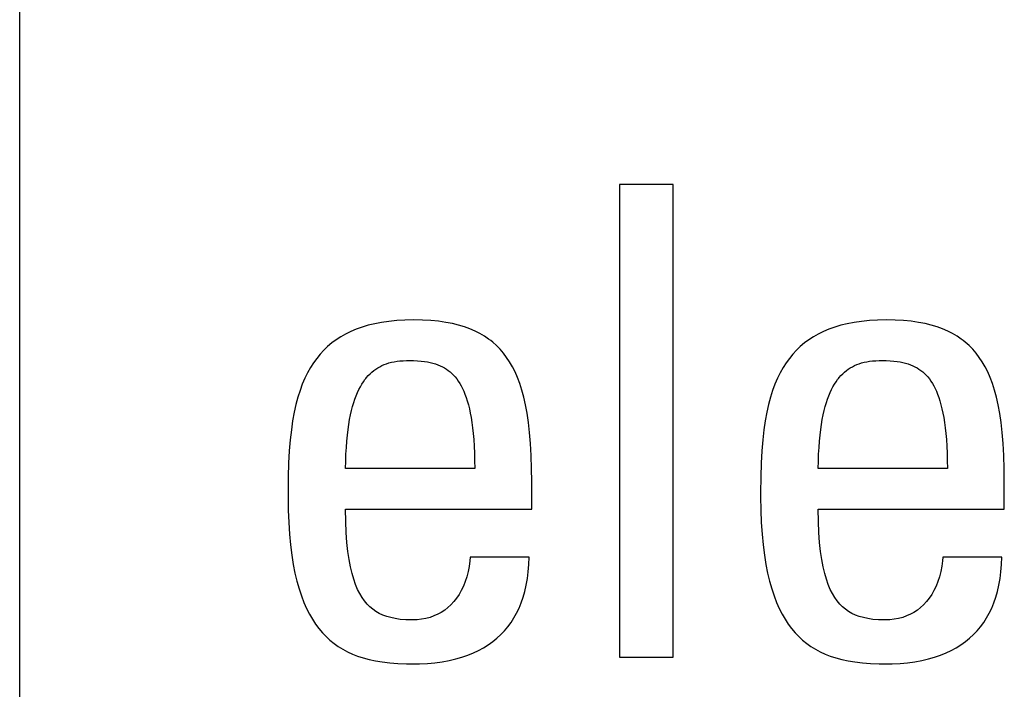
# Model space of a CAD drawing. Header units: millimetres. Extents: x -2579 to 1363, y -329 to 2298.
# Tile 54 of 256: x -1259.67 to -1256.22, y 1520.56 to 1522.91. Entities that reach past the tile are written whole.
import ezdxf

# ---------------------------------------------------------------- set-up
doc = ezdxf.new("R2010")
doc.units = ezdxf.units.MM
doc.header["$LTSCALE"] = 30.734
doc.layers.get('0').update_dxf_attribs({"linetype": 'CONTINUOUS'})

msp = doc.modelspace()

# ---------------------------------------------------------------- linework, layer by layer
at = {"color": 250, "true_color": 0x1c1c1c}
for p, q in [((-1259.6665, 1516.3272), (-1259.6665, 1526.4064)), ((-1257.5669, 1522.3308), (-1257.5669, 1520.6752)), ((-1257.379, 1522.3308), (-1257.5669, 1522.3308)), ((-1257.379, 1520.6752), (-1257.379, 1522.3308)), ((-1258.3739, 1521.8511), (-1258.3996, 1521.8474)), ((-1258.3467, 1521.8538), (-1258.3739, 1521.8511)), ((-1258.3177, 1521.8555), (-1258.3467, 1521.8538)), ((-1258.2869, 1521.8561), (-1258.3177, 1521.8555)), ((-1258.2559, 1521.8555), (-1258.2869, 1521.8561)), ((-1258.227, 1521.8539), (-1258.2559, 1521.8555)), ((-1258.2002, 1521.8513), (-1258.227, 1521.8539)), ((-1258.1752, 1521.8477), (-1258.2002, 1521.8513)), ((-1256.7192, 1521.8511), (-1256.7449, 1521.8474)), ((-1256.692, 1521.8538), (-1256.7192, 1521.8511)), ((-1256.663, 1521.8555), (-1256.692, 1521.8538)), ((-1256.6322, 1521.8561), (-1256.663, 1521.8555)), ((-1256.6012, 1521.8555), (-1256.6322, 1521.8561)), ((-1256.5723, 1521.8539), (-1256.6012, 1521.8555)), ((-1256.5455, 1521.8513), (-1256.5723, 1521.8539)), ((-1256.5205, 1521.8477), (-1256.5455, 1521.8513)), ((-1258.4884, 1521.8237), (-1258.5075, 1521.8156)), ((-1258.4681, 1521.8309), (-1258.4884, 1521.8237)), ((-1258.4466, 1521.8373), (-1258.4681, 1521.8309)), ((-1258.4238, 1521.8428), (-1258.4466, 1521.8373)), ((-1258.3996, 1521.8474), (-1258.4238, 1521.8428)), ((-1258.1518, 1521.8432), (-1258.1752, 1521.8477)), ((-1258.13, 1521.8379), (-1258.1518, 1521.8432)), ((-1258.1096, 1521.8317), (-1258.13, 1521.8379)), ((-1258.0905, 1521.8248), (-1258.1096, 1521.8317)), ((-1258.0725, 1521.8171), (-1258.0905, 1521.8248)), ((-1258.0556, 1521.8085), (-1258.0725, 1521.8171)), ((-1256.8337, 1521.8237), (-1256.8528, 1521.8156)), ((-1256.8134, 1521.8309), (-1256.8337, 1521.8237)), ((-1256.7919, 1521.8373), (-1256.8134, 1521.8309)), ((-1256.7691, 1521.8428), (-1256.7919, 1521.8373)), ((-1256.7449, 1521.8474), (-1256.7691, 1521.8428)), ((-1256.4971, 1521.8432), (-1256.5205, 1521.8477)), ((-1256.4753, 1521.8379), (-1256.4971, 1521.8432)), ((-1256.4549, 1521.8317), (-1256.4753, 1521.8379)), ((-1256.4358, 1521.8248), (-1256.4549, 1521.8317)), ((-1256.4178, 1521.8171), (-1256.4358, 1521.8248)), ((-1256.401, 1521.8085), (-1256.4178, 1521.8171)), ((-1258.5588, 1521.7867), (-1258.574, 1521.7754)), ((-1258.5427, 1521.7971), (-1258.5588, 1521.7867)), ((-1258.5256, 1521.8068), (-1258.5427, 1521.7971)), ((-1258.5075, 1521.8156), (-1258.5256, 1521.8068)), ((-1258.0397, 1521.7992), (-1258.0556, 1521.8085)), ((-1258.0248, 1521.7891), (-1258.0397, 1521.7992)), ((-1258.0176, 1521.7837), (-1258.0248, 1521.7891)), ((-1258.0107, 1521.7781), (-1258.0176, 1521.7837)), ((-1256.9041, 1521.7866), (-1256.9193, 1521.7754)), ((-1256.888, 1521.7971), (-1256.9041, 1521.7866)), ((-1256.8709, 1521.8068), (-1256.888, 1521.7971)), ((-1256.8528, 1521.8156), (-1256.8709, 1521.8068)), ((-1256.3851, 1521.7992), (-1256.401, 1521.8085)), ((-1256.3701, 1521.7891), (-1256.3851, 1521.7992)), ((-1256.363, 1521.7837), (-1256.3701, 1521.7891)), ((-1256.356, 1521.7781), (-1256.363, 1521.7837)), ((-1258.6019, 1521.7504), (-1258.6147, 1521.7365)), ((-1258.5884, 1521.7633), (-1258.6019, 1521.7504)), ((-1258.574, 1521.7754), (-1258.5884, 1521.7633)), ((-1257.9974, 1521.7663), (-1258.0107, 1521.7781)), ((-1257.9849, 1521.7536), (-1257.9974, 1521.7663)), ((-1257.9731, 1521.7399), (-1257.9849, 1521.7536)), ((-1256.9473, 1521.7503), (-1256.9601, 1521.7365)), ((-1256.9337, 1521.7633), (-1256.9473, 1521.7503)), ((-1256.9193, 1521.7754), (-1256.9337, 1521.7633)), ((-1256.3427, 1521.7663), (-1256.356, 1521.7781)), ((-1256.3302, 1521.7536), (-1256.3427, 1521.7663)), ((-1256.3184, 1521.7399), (-1256.3302, 1521.7536)), ((-1258.6268, 1521.7217), (-1258.6382, 1521.706)), ((-1258.6147, 1521.7365), (-1258.6268, 1521.7217)), ((-1258.3352, 1521.7126), (-1258.324, 1521.7135)), ((-1258.324, 1521.7135), (-1258.3122, 1521.7139)), ((-1258.3122, 1521.7139), (-1258.3052, 1521.714)), ((-1258.3052, 1521.714), (-1258.3036, 1521.714)), ((-1258.3036, 1521.714), (-1258.288, 1521.7137)), ((-1258.288, 1521.7137), (-1258.2741, 1521.7131)), ((-1258.2741, 1521.7131), (-1258.2615, 1521.7121)), ((-1257.9619, 1521.7252), (-1257.9731, 1521.7399)), ((-1257.9515, 1521.7095), (-1257.9619, 1521.7252)), ((-1256.9721, 1521.7217), (-1256.9835, 1521.706)), ((-1256.9601, 1521.7365), (-1256.9721, 1521.7217)), ((-1256.6805, 1521.7126), (-1256.6694, 1521.7135)), ((-1256.6694, 1521.7135), (-1256.6575, 1521.7139)), ((-1256.6575, 1521.7139), (-1256.6506, 1521.714)), ((-1256.6506, 1521.714), (-1256.649, 1521.714)), ((-1256.649, 1521.714), (-1256.6334, 1521.7137)), ((-1256.6334, 1521.7137), (-1256.6195, 1521.7131)), ((-1256.6195, 1521.7131), (-1256.6068, 1521.7121)), ((-1256.3073, 1521.7252), (-1256.3184, 1521.7399)), ((-1256.2968, 1521.7095), (-1256.3073, 1521.7252)), ((-1258.6489, 1521.6891), (-1258.6589, 1521.6711)), ((-1258.6382, 1521.706), (-1258.6489, 1521.6891)), ((-1258.4336, 1521.6733), (-1258.427, 1521.6787)), ((-1258.427, 1521.6787), (-1258.4203, 1521.6836)), ((-1258.4203, 1521.6836), (-1258.4133, 1521.6882)), ((-1258.4133, 1521.6882), (-1258.406, 1521.6924)), ((-1258.406, 1521.6924), (-1258.3984, 1521.6962)), ((-1258.3984, 1521.6962), (-1258.3906, 1521.6996)), ((-1258.3906, 1521.6996), (-1258.3824, 1521.7027)), ((-1258.3824, 1521.7027), (-1258.3739, 1521.7054)), ((-1258.3739, 1521.7054), (-1258.3649, 1521.7078)), ((-1258.3649, 1521.7078), (-1258.3555, 1521.7097)), ((-1258.3555, 1521.7097), (-1258.3456, 1521.7114)), ((-1258.3456, 1521.7114), (-1258.3352, 1521.7126)), ((-1258.2615, 1521.7121), (-1258.2499, 1521.7108)), ((-1258.2499, 1521.7108), (-1258.2391, 1521.7092)), ((-1258.2391, 1521.7092), (-1258.2291, 1521.7072)), ((-1258.2291, 1521.7072), (-1258.2197, 1521.7048)), ((-1258.2197, 1521.7048), (-1258.2108, 1521.7022)), ((-1258.2108, 1521.7022), (-1258.2025, 1521.6992)), ((-1258.2025, 1521.6992), (-1258.1945, 1521.6959)), ((-1258.1945, 1521.6959), (-1258.1869, 1521.6923)), ((-1258.1869, 1521.6923), (-1258.1797, 1521.6883)), ((-1258.1797, 1521.6883), (-1258.1728, 1521.684)), ((-1258.1728, 1521.684), (-1258.1662, 1521.6793)), ((-1258.1662, 1521.6793), (-1258.1598, 1521.6742)), ((-1257.9416, 1521.6925), (-1257.9515, 1521.7095)), ((-1257.9324, 1521.6742), (-1257.9416, 1521.6925)), ((-1256.9942, 1521.6891), (-1257.0043, 1521.6711)), ((-1256.9835, 1521.706), (-1256.9942, 1521.6891)), ((-1256.7789, 1521.6733), (-1256.7724, 1521.6787)), ((-1256.7724, 1521.6787), (-1256.7656, 1521.6836)), ((-1256.7656, 1521.6836), (-1256.7586, 1521.6882)), ((-1256.7586, 1521.6882), (-1256.7513, 1521.6924)), ((-1256.7513, 1521.6924), (-1256.7438, 1521.6962)), ((-1256.7438, 1521.6962), (-1256.7359, 1521.6996)), ((-1256.7359, 1521.6996), (-1256.7277, 1521.7027)), ((-1256.7277, 1521.7027), (-1256.7192, 1521.7054)), ((-1256.7192, 1521.7054), (-1256.7102, 1521.7078)), ((-1256.7102, 1521.7078), (-1256.7009, 1521.7097)), ((-1256.7009, 1521.7097), (-1256.691, 1521.7114)), ((-1256.691, 1521.7114), (-1256.6805, 1521.7126)), ((-1256.6068, 1521.7121), (-1256.5952, 1521.7108)), ((-1256.5952, 1521.7108), (-1256.5845, 1521.7091)), ((-1256.5845, 1521.7091), (-1256.5745, 1521.7072)), ((-1256.5745, 1521.7072), (-1256.5651, 1521.7048)), ((-1256.5651, 1521.7048), (-1256.5562, 1521.7022)), ((-1256.5562, 1521.7022), (-1256.5478, 1521.6992)), ((-1256.5478, 1521.6992), (-1256.5399, 1521.6959)), ((-1256.5399, 1521.6959), (-1256.5323, 1521.6923)), ((-1256.5323, 1521.6923), (-1256.5251, 1521.6883)), ((-1256.5251, 1521.6883), (-1256.5182, 1521.684)), ((-1256.5182, 1521.684), (-1256.5116, 1521.6793)), ((-1256.5116, 1521.6793), (-1256.5052, 1521.6742)), ((-1256.287, 1521.6925), (-1256.2968, 1521.7095)), ((-1256.2777, 1521.6742), (-1256.287, 1521.6925)), ((-1258.6683, 1521.6519), (-1258.6771, 1521.6314)), ((-1258.6589, 1521.6711), (-1258.6683, 1521.6519)), ((-1258.4634, 1521.6392), (-1258.4578, 1521.6471)), ((-1258.4578, 1521.6471), (-1258.4549, 1521.6508)), ((-1258.4549, 1521.6508), (-1258.452, 1521.6544)), ((-1258.452, 1521.6544), (-1258.4461, 1521.6611)), ((-1258.4461, 1521.6611), (-1258.4399, 1521.6674)), ((-1258.4399, 1521.6674), (-1258.4336, 1521.6733)), ((-1258.1598, 1521.6742), (-1258.1537, 1521.6687)), ((-1258.1537, 1521.6687), (-1258.1478, 1521.6628)), ((-1258.1478, 1521.6628), (-1258.1421, 1521.6564)), ((-1258.1421, 1521.6564), (-1258.1365, 1521.6495)), ((-1258.1365, 1521.6495), (-1258.1312, 1521.6421)), ((-1257.9238, 1521.6545), (-1257.9324, 1521.6742)), ((-1257.9157, 1521.6333), (-1257.9238, 1521.6545)), ((-1257.0137, 1521.6519), (-1257.0224, 1521.6313)), ((-1257.0043, 1521.6711), (-1257.0137, 1521.6519)), ((-1256.8087, 1521.6393), (-1256.8031, 1521.6471)), ((-1256.8031, 1521.6471), (-1256.8002, 1521.6508)), ((-1256.8002, 1521.6508), (-1256.7973, 1521.6544)), ((-1256.7973, 1521.6544), (-1256.7914, 1521.6611)), ((-1256.7914, 1521.6611), (-1256.7852, 1521.6674)), ((-1256.7852, 1521.6674), (-1256.7789, 1521.6733)), ((-1256.5052, 1521.6742), (-1256.4991, 1521.6687)), ((-1256.4991, 1521.6687), (-1256.4931, 1521.6628)), ((-1256.4931, 1521.6628), (-1256.4874, 1521.6564)), ((-1256.4874, 1521.6564), (-1256.4819, 1521.6495)), ((-1256.4819, 1521.6495), (-1256.4766, 1521.6421)), ((-1256.2691, 1521.6545), (-1256.2777, 1521.6742)), ((-1256.2611, 1521.6333), (-1256.2691, 1521.6545)), ((-1258.6852, 1521.6093), (-1258.6926, 1521.5857)), ((-1258.6771, 1521.6314), (-1258.6852, 1521.6093)), ((-1258.4838, 1521.602), (-1258.479, 1521.6123)), ((-1258.479, 1521.6123), (-1258.474, 1521.6219)), ((-1258.474, 1521.6219), (-1258.4688, 1521.6309)), ((-1258.4688, 1521.6309), (-1258.4634, 1521.6392)), ((-1258.1312, 1521.6421), (-1258.1261, 1521.6341)), ((-1258.1261, 1521.6341), (-1258.1212, 1521.6256)), ((-1258.1212, 1521.6256), (-1258.1165, 1521.6164)), ((-1258.1165, 1521.6164), (-1258.112, 1521.6066)), ((-1257.9083, 1521.6103), (-1257.9157, 1521.6333)), ((-1257.9016, 1521.5854), (-1257.9083, 1521.6103)), ((-1257.0305, 1521.6093), (-1257.038, 1521.5857)), ((-1257.0224, 1521.6313), (-1257.0305, 1521.6093)), ((-1256.8291, 1521.602), (-1256.8243, 1521.6123)), ((-1256.8243, 1521.6123), (-1256.8193, 1521.6219)), ((-1256.8193, 1521.6219), (-1256.8141, 1521.6309)), ((-1256.8141, 1521.6309), (-1256.8087, 1521.6393)), ((-1256.4766, 1521.6421), (-1256.4715, 1521.6341)), ((-1256.4715, 1521.6341), (-1256.4666, 1521.6256)), ((-1256.4666, 1521.6256), (-1256.4619, 1521.6164)), ((-1256.4619, 1521.6164), (-1256.4574, 1521.6065)), ((-1256.2537, 1521.6103), (-1256.2611, 1521.6333)), ((-1256.247, 1521.5855), (-1256.2537, 1521.6103)), ((-1258.6926, 1521.5857), (-1258.6994, 1521.5603)), ((-1258.497, 1521.5668), (-1258.4928, 1521.5793)), ((-1258.4928, 1521.5793), (-1258.4884, 1521.591)), ((-1258.4884, 1521.591), (-1258.4838, 1521.602)), ((-1258.112, 1521.6066), (-1258.1076, 1521.596)), ((-1258.1076, 1521.596), (-1258.1035, 1521.5846)), ((-1258.1035, 1521.5846), (-1258.0996, 1521.5724)), ((-1257.8955, 1521.5585), (-1257.9016, 1521.5854)), ((-1257.038, 1521.5857), (-1257.0448, 1521.5603)), ((-1256.8423, 1521.5668), (-1256.8381, 1521.5793)), ((-1256.8381, 1521.5793), (-1256.8337, 1521.591)), ((-1256.8337, 1521.591), (-1256.8291, 1521.602)), ((-1256.4574, 1521.6065), (-1256.453, 1521.596)), ((-1256.453, 1521.596), (-1256.4489, 1521.5846)), ((-1256.4489, 1521.5846), (-1256.445, 1521.5724)), ((-1256.2408, 1521.5585), (-1256.247, 1521.5855)), ((-1258.6994, 1521.5603), (-1258.7055, 1521.5329)), ((-1258.5047, 1521.5392), (-1258.501, 1521.5534)), ((-1258.501, 1521.5534), (-1258.497, 1521.5668)), ((-1258.0996, 1521.5724), (-1258.0958, 1521.5594)), ((-1258.0958, 1521.5594), (-1258.0924, 1521.5453)), ((-1258.0924, 1521.5453), (-1258.0891, 1521.5303)), ((-1257.89, 1521.5292), (-1257.8955, 1521.5585)), ((-1257.0448, 1521.5603), (-1257.0509, 1521.5329)), ((-1256.85, 1521.5392), (-1256.8463, 1521.5534)), ((-1256.8463, 1521.5534), (-1256.8423, 1521.5668)), ((-1256.445, 1521.5724), (-1256.4412, 1521.5594)), ((-1256.4412, 1521.5594), (-1256.4378, 1521.5453)), ((-1256.4378, 1521.5453), (-1256.4345, 1521.5303)), ((-1256.2354, 1521.5291), (-1256.2408, 1521.5585)), ((-1258.7055, 1521.5329), (-1258.7109, 1521.5033)), ((-1258.5143, 1521.4906), (-1258.5114, 1521.5078)), ((-1258.5114, 1521.5078), (-1258.5082, 1521.524)), ((-1258.5082, 1521.524), (-1258.5047, 1521.5392)), ((-1258.0891, 1521.5303), (-1258.0861, 1521.5141)), ((-1258.0861, 1521.5141), (-1258.0834, 1521.4968)), ((-1257.8853, 1521.4972), (-1257.89, 1521.5292)), ((-1257.0509, 1521.5329), (-1257.0563, 1521.5033)), ((-1256.8597, 1521.4906), (-1256.8567, 1521.5078)), ((-1256.8567, 1521.5078), (-1256.8535, 1521.524)), ((-1256.8535, 1521.524), (-1256.85, 1521.5392)), ((-1256.4345, 1521.5303), (-1256.4315, 1521.5141)), ((-1256.4315, 1521.5141), (-1256.4288, 1521.4968)), ((-1256.2307, 1521.4972), (-1256.2354, 1521.5291)), ((-1258.7109, 1521.5033), (-1258.7155, 1521.4712)), ((-1258.5193, 1521.4528), (-1258.517, 1521.4723)), ((-1258.517, 1521.4723), (-1258.5143, 1521.4906)), ((-1258.0834, 1521.4968), (-1258.081, 1521.4783)), ((-1258.081, 1521.4783), (-1258.0788, 1521.4584)), ((-1257.8813, 1521.4623), (-1257.8853, 1521.4972)), ((-1257.0563, 1521.5033), (-1257.0609, 1521.4712)), ((-1256.8646, 1521.4528), (-1256.8623, 1521.4723)), ((-1256.8623, 1521.4723), (-1256.8597, 1521.4906)), ((-1256.4288, 1521.4968), (-1256.4264, 1521.4782)), ((-1256.4264, 1521.4782), (-1256.4242, 1521.4584)), ((-1256.2267, 1521.4622), (-1256.2307, 1521.4972)), ((-1258.7155, 1521.4712), (-1258.7195, 1521.4362)), ((-1258.5213, 1521.4321), (-1258.5193, 1521.4528)), ((-1258.0788, 1521.4584), (-1258.077, 1521.4371)), ((-1258.077, 1521.4371), (-1258.0756, 1521.4142)), ((-1257.8782, 1521.4239), (-1257.8813, 1521.4623)), ((-1257.0609, 1521.4712), (-1257.0649, 1521.4362)), ((-1256.8666, 1521.4321), (-1256.8646, 1521.4528)), ((-1256.4242, 1521.4584), (-1256.4224, 1521.437)), ((-1256.4224, 1521.437), (-1256.421, 1521.4142)), ((-1256.2236, 1521.4239), (-1256.2267, 1521.4622)), ((-1258.7195, 1521.4362), (-1258.7226, 1521.3977)), ((-1258.5242, 1521.3867), (-1258.5229, 1521.41)), ((-1258.5229, 1521.41), (-1258.5213, 1521.4321)), ((-1258.0756, 1521.4142), (-1258.0745, 1521.3898)), ((-1257.8759, 1521.3817), (-1257.8782, 1521.4239)), ((-1257.0649, 1521.4362), (-1257.068, 1521.3977)), ((-1256.8695, 1521.3867), (-1256.8682, 1521.41)), ((-1256.8682, 1521.41), (-1256.8666, 1521.4321)), ((-1256.421, 1521.4142), (-1256.4199, 1521.3898)), ((-1256.2213, 1521.3817), (-1256.2236, 1521.4239)), ((-1258.7226, 1521.3977), (-1258.725, 1521.3549)), ((-1258.525, 1521.3619), (-1258.5242, 1521.3867)), ((-1258.0745, 1521.3898), (-1258.0739, 1521.3636)), ((-1257.8745, 1521.335), (-1257.8759, 1521.3817)), ((-1257.068, 1521.3977), (-1257.0704, 1521.355)), ((-1256.8703, 1521.3619), (-1256.8695, 1521.3867)), ((-1256.4199, 1521.3898), (-1256.4193, 1521.3636)), ((-1256.2199, 1521.3349), (-1256.2213, 1521.3817)), ((-1258.725, 1521.3549), (-1258.7265, 1521.3067)), ((-1258.5254, 1521.3356), (-1258.525, 1521.3619)), ((-1258.0736, 1521.3356), (-1258.5254, 1521.3356)), ((-1258.0739, 1521.3636), (-1258.0736, 1521.3356)), ((-1257.8741, 1521.292), (-1257.8745, 1521.335)), ((-1257.0704, 1521.355), (-1257.0719, 1521.3067)), ((-1256.8707, 1521.3356), (-1256.8703, 1521.3619)), ((-1256.419, 1521.3356), (-1256.8707, 1521.3356)), ((-1256.4193, 1521.3636), (-1256.419, 1521.3356)), ((-1256.2195, 1521.292), (-1256.2199, 1521.3349)), ((-1258.7265, 1521.3067), (-1258.7271, 1521.2506)), ((-1257.0719, 1521.3067), (-1257.0725, 1521.2507)), ((-1257.8741, 1521.1934), (-1257.8741, 1521.292)), ((-1256.2195, 1521.1934), (-1256.2195, 1521.292)), ((-1258.7271, 1521.2506), (-1258.7271, 1521.237)), ((-1258.7271, 1521.237), (-1258.7266, 1521.1903)), ((-1257.0725, 1521.2507), (-1257.0725, 1521.237)), ((-1257.0725, 1521.237), (-1257.072, 1521.1903)), ((-1258.7266, 1521.1903), (-1258.7249, 1521.1467)), ((-1258.5249, 1521.1503), (-1258.5254, 1521.1934)), ((-1258.5254, 1521.1934), (-1257.8741, 1521.1934)), ((-1257.072, 1521.1903), (-1257.0703, 1521.1467)), ((-1256.8702, 1521.1503), (-1256.8707, 1521.1934)), ((-1256.8707, 1521.1934), (-1256.2195, 1521.1934)), ((-1258.7249, 1521.1467), (-1258.7223, 1521.1061)), ((-1258.5233, 1521.1116), (-1258.5249, 1521.1503)), ((-1257.0703, 1521.1467), (-1257.0677, 1521.1061)), ((-1256.8686, 1521.1116), (-1256.8702, 1521.1503)), ((-1258.7223, 1521.1061), (-1258.7187, 1521.0683)), ((-1258.5208, 1521.0767), (-1258.5233, 1521.1116)), ((-1257.0677, 1521.1061), (-1257.0641, 1521.0683)), ((-1256.8661, 1521.0767), (-1256.8686, 1521.1116)), ((-1258.7187, 1521.0683), (-1258.7142, 1521.033)), ((-1258.5174, 1521.0453), (-1258.5208, 1521.0767)), ((-1257.0641, 1521.0683), (-1257.0596, 1521.033)), ((-1256.8627, 1521.0453), (-1256.8661, 1521.0767)), ((-1258.7142, 1521.033), (-1258.7088, 1521.0002)), ((-1258.5133, 1521.017), (-1258.5174, 1521.0453)), ((-1258.0897, 1521.026), (-1258.0908, 1521.0127)), ((-1257.8833, 1521.026), (-1258.0897, 1521.026)), ((-1257.8842, 1520.9995), (-1257.8833, 1521.026)), ((-1257.0596, 1521.033), (-1257.0542, 1521.0002)), ((-1256.8586, 1521.017), (-1256.8627, 1521.0453)), ((-1256.435, 1521.026), (-1256.4361, 1521.0129)), ((-1256.2286, 1521.026), (-1256.435, 1521.026)), ((-1256.2295, 1520.9995), (-1256.2286, 1521.026)), ((-1258.7088, 1521.0002), (-1258.7028, 1520.9697)), ((-1258.5085, 1520.9916), (-1258.5133, 1521.017)), ((-1258.5031, 1520.9687), (-1258.5085, 1520.9916)), ((-1258.0932, 1520.9935), (-1258.0968, 1520.9749)), ((-1258.0908, 1521.0127), (-1258.0932, 1520.9935)), ((-1257.8861, 1520.9744), (-1257.8842, 1520.9995)), ((-1257.0542, 1521.0002), (-1257.0482, 1520.9697)), ((-1256.8538, 1520.9916), (-1256.8586, 1521.017)), ((-1256.8484, 1520.9687), (-1256.8538, 1520.9916)), ((-1256.4386, 1520.9936), (-1256.4421, 1520.975)), ((-1256.4361, 1521.0129), (-1256.4386, 1520.9936)), ((-1256.2314, 1520.9744), (-1256.2295, 1520.9995)), ((-1258.7028, 1520.9697), (-1258.6959, 1520.9413)), ((-1258.497, 1520.9481), (-1258.5031, 1520.9687)), ((-1258.1013, 1520.9571), (-1258.1068, 1520.9402)), ((-1258.0968, 1520.9749), (-1258.1013, 1520.9571)), ((-1257.889, 1520.9504), (-1257.8861, 1520.9744)), ((-1257.0482, 1520.9697), (-1257.0413, 1520.9413)), ((-1256.8423, 1520.9481), (-1256.8484, 1520.9687)), ((-1256.4467, 1520.9571), (-1256.4522, 1520.9402)), ((-1256.4421, 1520.975), (-1256.4467, 1520.9571)), ((-1256.2343, 1520.9504), (-1256.2314, 1520.9744)), ((-1258.6959, 1520.9413), (-1258.6884, 1520.9149)), ((-1258.4905, 1520.9296), (-1258.497, 1520.9481)), ((-1258.4834, 1520.913), (-1258.4905, 1520.9296)), ((-1258.1132, 1520.9242), (-1258.1205, 1520.9091)), ((-1258.1068, 1520.9402), (-1258.1132, 1520.9242)), ((-1257.8979, 1520.906), (-1257.893, 1520.9276)), ((-1257.893, 1520.9276), (-1257.889, 1520.9504)), ((-1257.0413, 1520.9413), (-1257.0338, 1520.9149)), ((-1256.8358, 1520.9296), (-1256.8423, 1520.9481)), ((-1256.8287, 1520.913), (-1256.8358, 1520.9296)), ((-1256.4586, 1520.9242), (-1256.4658, 1520.9092)), ((-1256.4522, 1520.9402), (-1256.4586, 1520.9242)), ((-1256.2432, 1520.906), (-1256.2383, 1520.9276)), ((-1256.2383, 1520.9276), (-1256.2343, 1520.9504)), ((-1258.6884, 1520.9149), (-1258.6803, 1520.8903)), ((-1258.6803, 1520.8903), (-1258.6715, 1520.8675)), ((-1258.4758, 1520.898), (-1258.4834, 1520.913)), ((-1258.4677, 1520.8845), (-1258.4758, 1520.898)), ((-1258.1285, 1520.8951), (-1258.1372, 1520.8822)), ((-1258.1205, 1520.9091), (-1258.1285, 1520.8951)), ((-1257.9106, 1520.8658), (-1257.9038, 1520.8854)), ((-1257.9038, 1520.8854), (-1257.8979, 1520.906)), ((-1257.0338, 1520.9149), (-1257.0257, 1520.8904)), ((-1257.0257, 1520.8904), (-1257.0169, 1520.8675)), ((-1256.8211, 1520.898), (-1256.8287, 1520.913)), ((-1256.813, 1520.8845), (-1256.8211, 1520.898)), ((-1256.4738, 1520.8951), (-1256.4826, 1520.8822)), ((-1256.4658, 1520.9092), (-1256.4738, 1520.8951)), ((-1256.2559, 1520.8658), (-1256.2491, 1520.8854)), ((-1256.2491, 1520.8854), (-1256.2432, 1520.906)), ((-1258.6715, 1520.8675), (-1258.6621, 1520.8463)), ((-1258.4591, 1520.8725), (-1258.4677, 1520.8845)), ((-1258.45, 1520.8616), (-1258.4591, 1520.8725)), ((-1258.4403, 1520.8519), (-1258.45, 1520.8616)), ((-1258.43, 1520.8433), (-1258.4403, 1520.8519)), ((-1258.1567, 1520.8593), (-1258.1674, 1520.8493)), ((-1258.1466, 1520.8702), (-1258.1567, 1520.8593)), ((-1258.1372, 1520.8822), (-1258.1466, 1520.8702)), ((-1257.9183, 1520.8473), (-1257.9106, 1520.8658)), ((-1257.0169, 1520.8675), (-1257.0075, 1520.8463)), ((-1256.8044, 1520.8725), (-1256.813, 1520.8845)), ((-1256.7953, 1520.8616), (-1256.8044, 1520.8725)), ((-1256.7856, 1520.8519), (-1256.7953, 1520.8616)), ((-1256.7753, 1520.8433), (-1256.7856, 1520.8519)), ((-1256.502, 1520.8593), (-1256.5127, 1520.8493)), ((-1256.492, 1520.8702), (-1256.502, 1520.8593)), ((-1256.4826, 1520.8822), (-1256.492, 1520.8702)), ((-1256.2636, 1520.8473), (-1256.2559, 1520.8658)), ((-1258.6621, 1520.8463), (-1258.6522, 1520.8266)), ((-1258.6522, 1520.8266), (-1258.6416, 1520.8083)), ((-1258.4192, 1520.8356), (-1258.43, 1520.8433)), ((-1258.4076, 1520.8289), (-1258.4192, 1520.8356)), ((-1258.3951, 1520.823), (-1258.4076, 1520.8289)), ((-1258.3818, 1520.818), (-1258.3951, 1520.823)), ((-1258.3673, 1520.8139), (-1258.3818, 1520.818)), ((-1258.2162, 1520.8197), (-1258.2299, 1520.8148)), ((-1258.2031, 1520.8256), (-1258.2162, 1520.8197)), ((-1258.1906, 1520.8325), (-1258.2031, 1520.8256)), ((-1258.1787, 1520.8404), (-1258.1906, 1520.8325)), ((-1258.1674, 1520.8493), (-1258.1787, 1520.8404)), ((-1257.9362, 1520.8129), (-1257.9268, 1520.8296)), ((-1257.9268, 1520.8296), (-1257.9183, 1520.8473)), ((-1257.0075, 1520.8463), (-1256.9976, 1520.8266)), ((-1256.9976, 1520.8266), (-1256.987, 1520.8083)), ((-1256.7645, 1520.8356), (-1256.7753, 1520.8433)), ((-1256.7529, 1520.8289), (-1256.7645, 1520.8356)), ((-1256.7404, 1520.823), (-1256.7529, 1520.8289)), ((-1256.7271, 1520.818), (-1256.7404, 1520.823)), ((-1256.7126, 1520.8139), (-1256.7271, 1520.818)), ((-1256.5615, 1520.8197), (-1256.5752, 1520.8148)), ((-1256.5484, 1520.8256), (-1256.5615, 1520.8197)), ((-1256.5359, 1520.8325), (-1256.5484, 1520.8256)), ((-1256.524, 1520.8404), (-1256.5359, 1520.8325)), ((-1256.5127, 1520.8493), (-1256.524, 1520.8404)), ((-1256.2815, 1520.8129), (-1256.2721, 1520.8296)), ((-1256.2721, 1520.8296), (-1256.2636, 1520.8473)), ((-1258.6416, 1520.8083), (-1258.6305, 1520.7913)), ((-1258.6305, 1520.7913), (-1258.6188, 1520.7756)), ((-1258.3515, 1520.8105), (-1258.3673, 1520.8139)), ((-1258.3342, 1520.808), (-1258.3515, 1520.8105)), ((-1258.3149, 1520.8065), (-1258.3342, 1520.808)), ((-1258.2934, 1520.8059), (-1258.3149, 1520.8065)), ((-1258.2915, 1520.8059), (-1258.2934, 1520.8059)), ((-1258.2751, 1520.8065), (-1258.2915, 1520.8059)), ((-1258.2594, 1520.8082), (-1258.2751, 1520.8065)), ((-1258.2443, 1520.811), (-1258.2594, 1520.8082)), ((-1258.2299, 1520.8148), (-1258.2443, 1520.811)), ((-1257.9695, 1520.7678), (-1257.9576, 1520.782)), ((-1257.9576, 1520.782), (-1257.9465, 1520.797)), ((-1257.9465, 1520.797), (-1257.9412, 1520.8049)), ((-1257.9412, 1520.8049), (-1257.9362, 1520.8129)), ((-1256.987, 1520.8083), (-1256.9759, 1520.7913)), ((-1256.9759, 1520.7913), (-1256.9642, 1520.7756)), ((-1256.6968, 1520.8105), (-1256.7126, 1520.8139)), ((-1256.6795, 1520.808), (-1256.6968, 1520.8105)), ((-1256.6602, 1520.8065), (-1256.6795, 1520.808)), ((-1256.6387, 1520.8059), (-1256.6602, 1520.8065)), ((-1256.6368, 1520.8059), (-1256.6387, 1520.8059)), ((-1256.6204, 1520.8065), (-1256.6368, 1520.8059)), ((-1256.6047, 1520.8082), (-1256.6204, 1520.8065)), ((-1256.5896, 1520.811), (-1256.6047, 1520.8082)), ((-1256.5752, 1520.8148), (-1256.5896, 1520.811)), ((-1256.3148, 1520.7678), (-1256.3029, 1520.782)), ((-1256.3029, 1520.782), (-1256.2918, 1520.797)), ((-1256.2918, 1520.797), (-1256.2865, 1520.8049)), ((-1256.2865, 1520.8049), (-1256.2815, 1520.8129)), ((-1258.6188, 1520.7756), (-1258.6065, 1520.761)), ((-1258.6065, 1520.761), (-1258.5937, 1520.7475)), ((-1258.5937, 1520.7475), (-1258.5802, 1520.735)), ((-1257.996, 1520.7418), (-1257.9823, 1520.7544)), ((-1257.9823, 1520.7544), (-1257.9695, 1520.7678)), ((-1256.9642, 1520.7756), (-1256.9519, 1520.761)), ((-1256.9519, 1520.761), (-1256.9391, 1520.7475)), ((-1256.9391, 1520.7475), (-1256.9256, 1520.735)), ((-1256.3413, 1520.7418), (-1256.3276, 1520.7544)), ((-1256.3276, 1520.7544), (-1256.3148, 1520.7678)), ((-1258.5802, 1520.735), (-1258.566, 1520.7236)), ((-1258.566, 1520.7236), (-1258.5512, 1520.713)), ((-1258.5512, 1520.713), (-1258.5356, 1520.7034)), ((-1258.0425, 1520.7087), (-1258.026, 1520.719)), ((-1258.026, 1520.719), (-1258.0105, 1520.73)), ((-1258.0105, 1520.73), (-1257.996, 1520.7418)), ((-1256.9256, 1520.735), (-1256.9114, 1520.7236)), ((-1256.9114, 1520.7236), (-1256.8966, 1520.713)), ((-1256.8966, 1520.713), (-1256.881, 1520.7034)), ((-1256.3878, 1520.7087), (-1256.3713, 1520.719)), ((-1256.3713, 1520.719), (-1256.3558, 1520.73)), ((-1256.3558, 1520.73), (-1256.3413, 1520.7418)), ((-1258.5356, 1520.7034), (-1258.5191, 1520.6946)), ((-1258.5191, 1520.6946), (-1258.5018, 1520.6866)), ((-1258.5018, 1520.6866), (-1258.4834, 1520.6794)), ((-1258.4834, 1520.6794), (-1258.4639, 1520.6731)), ((-1258.1184, 1520.6756), (-1258.0978, 1520.6826)), ((-1258.0978, 1520.6826), (-1258.0783, 1520.6905)), ((-1258.0783, 1520.6905), (-1258.0599, 1520.6992)), ((-1258.0599, 1520.6992), (-1258.0425, 1520.7087)), ((-1256.881, 1520.7034), (-1256.8645, 1520.6946)), ((-1256.8645, 1520.6946), (-1256.8472, 1520.6866)), ((-1256.8472, 1520.6866), (-1256.8288, 1520.6794)), ((-1256.8288, 1520.6794), (-1256.8093, 1520.6731)), ((-1256.4637, 1520.6756), (-1256.4431, 1520.6826)), ((-1256.4431, 1520.6826), (-1256.4236, 1520.6905)), ((-1256.4236, 1520.6905), (-1256.4052, 1520.6992)), ((-1256.4052, 1520.6992), (-1256.3878, 1520.7087)), ((-1258.4639, 1520.6731), (-1258.4431, 1520.6675)), ((-1258.4431, 1520.6675), (-1258.4209, 1520.6628)), ((-1258.4209, 1520.6628), (-1258.397, 1520.6589)), ((-1258.397, 1520.6589), (-1258.3711, 1520.6559)), ((-1258.3711, 1520.6559), (-1258.3429, 1520.6538)), ((-1258.3429, 1520.6538), (-1258.3119, 1520.6525)), ((-1258.3119, 1520.6525), (-1258.2869, 1520.6523)), ((-1258.2869, 1520.6523), (-1258.2674, 1520.6525)), ((-1258.2674, 1520.6525), (-1258.2394, 1520.6538)), ((-1258.2394, 1520.6538), (-1258.2127, 1520.6562)), ((-1258.2127, 1520.6562), (-1258.1872, 1520.6596)), ((-1258.1872, 1520.6596), (-1258.1631, 1520.664)), ((-1258.1631, 1520.664), (-1258.1402, 1520.6693)), ((-1258.1402, 1520.6693), (-1258.1184, 1520.6756)), ((-1257.5669, 1520.6752), (-1257.379, 1520.6752)), ((-1256.8093, 1520.6731), (-1256.7885, 1520.6676)), ((-1256.7885, 1520.6676), (-1256.7663, 1520.6628)), ((-1256.7663, 1520.6628), (-1256.7423, 1520.6589)), ((-1256.7423, 1520.6589), (-1256.7165, 1520.6559)), ((-1256.7165, 1520.6559), (-1256.6883, 1520.6538)), ((-1256.6883, 1520.6538), (-1256.6572, 1520.6525)), ((-1256.6572, 1520.6525), (-1256.6322, 1520.6523)), ((-1256.6322, 1520.6523), (-1256.6127, 1520.6525)), ((-1256.6127, 1520.6525), (-1256.5847, 1520.6538)), ((-1256.5847, 1520.6538), (-1256.558, 1520.6562)), ((-1256.558, 1520.6562), (-1256.5325, 1520.6596)), ((-1256.5325, 1520.6596), (-1256.5084, 1520.664)), ((-1256.5084, 1520.664), (-1256.4855, 1520.6693)), ((-1256.4855, 1520.6693), (-1256.4637, 1520.6756))]:
    msp.add_line(p, q, dxfattribs=at)

doc.saveas('drawing.dxf')
